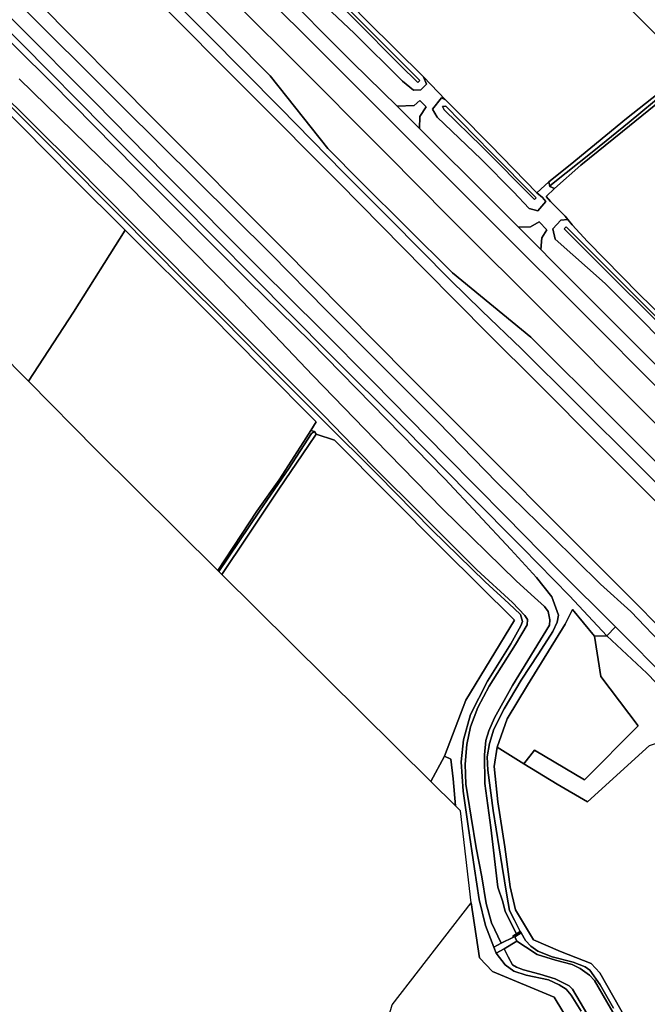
# Model space of a CAD drawing. Extents: x -26035517 to 31750492, y -9237385 to 8160032.
# Tile 177 of 256: x 14688865 to 14862039, y 5796027 to 6067579. Entities that reach past the tile are written whole.
import ezdxf

# ---------------------------------------------------------------- set-up
doc = ezdxf.new("R2010")
doc.units = 0
doc.layers.add('T-25', color=7, linetype='CONTINUOUS')

msp = doc.modelspace()

# ---------------------------------------------------------------- linework, layer by layer
at = {"layer": 'T-25', "color": 9}
for points in [[(14538387, 6299495, 6340), (14555723, 6282064, 6227), (14575010, 6262544, 6243), (14577428, 6260122, 6243), (14584371, 6253170, 6241), (14590447, 6247085, 6240), (14613397, 6223882, 6240), (14634243, 6202974, 6327), (14656417, 6180576, 6333), (14675475, 6161413, 6433), (14678929, 6157922, 6432), (14686359, 6150412, 6428), (14698643, 6137995, 6423), (14706494, 6130296, 6430), (14713102, 6123816, 6435), (14715034, 6121921, 6437), (14740039, 6096645, 6473), (14758928, 6077730, 6507), (14780734, 6055780, 6540), (14793037, 6043722, 6493)], [(14790203, 6030466, 7033), (14763757, 6056944, 7057), (14739689, 6080995, 7080), (14718720, 6102220, 7043), (14699324, 6121632, 7043), (14677448, 6143537, 7063), (14653903, 6167368, 7057), (14636702, 6184608, 7060), (14612470, 6208884, 7000), (14590264, 6231217, 6947), (14566021, 6255565, 6897), (14550635, 6271286, 6873), (14533891, 6291596, 6680), (14530590, 6294893, 6803)], [(14791438, 6039400, 6640), (14768175, 6062643, 6647), (14751180, 6079589, 6583), (14732203, 6098580, 6550), (14714206, 6116608, 6543), (14695698, 6135134, 6553), (14677791, 6153328, 6510), (14656314, 6174850, 6503), (14634752, 6196583, 6470), (14614222, 6217253, 6377), (14594904, 6236705, 6343), (14573693, 6258145, 6340), (14547693, 6284261, 6340), (14535875, 6296097, 6397)], [(14523998, 6287148, 6767), (14546903, 6264232, 6790), (14565267, 6245756, 6813), (14589445, 6221313, 6793), (14609444, 6201357, 6873), (14636219, 6174557, 6887), (14664582, 6146034, 6943), (14691879, 6118507, 6957), (14710250, 6100142, 6947), (14729728, 6080456, 6950), (14746976, 6063243, 6940), (14757959, 6052054, 6937), (14773849, 6032067, 6933), (14783110, 6022788, 6910)], [(14776938, 6022649, 4913), (14752686, 6047046, 4917), (14725408, 6074475, 4930), (14689869, 6110099, 4940), (14660566, 6139478, 4947), (14633537, 6166631, 4947), (14603003, 6197058, 4947), (14567300, 6233060, 4943), (14536978, 6263599, 4943), (14519760, 6280828, 4917)], [(14503822, 6263453, 4920), (14543556, 6223610, 4923), (14583817, 6183105, 4923), (14620272, 6146634, 4933), (14641230, 6125642, 4933), (14663620, 6103066, 4937), (14693436, 6072863, 4927), (14726416, 6039602, 4917), (14761063, 6004799, 4917)], [(14497875, 6258248, 6437), (14523384, 6232424, 6307), (14542699, 6213120, 6303), (14561382, 6194508, 6437), (14581287, 6174208, 6487), (14601214, 6154305, 6457), (14624138, 6130799, 6397), (14641768, 6112944, 6373), (14666717, 6087779, 6360), (14687498, 6067022, 6343), (14709649, 6044713, 6337), (14729001, 6025106, 6330), (14755281, 5998655, 6323)], [(14753216, 5996791, 6330), (14732796, 6017350, 6393), (14712577, 6037545, 6440), (14689434, 6060913, 6450), (14668493, 6081967, 6513), (14648500, 6102000, 6567), (14627124, 6123714, 6530), (14598327, 6152888, 6567), (14577520, 6174010, 6563), (14559909, 6191679, 6603), (14542608, 6209099, 6600), (14523416, 6228521, 6597), (14496929, 6254939, 6473)], [(14715141, 6089284, 6797), (14740796, 6063434, 6697), (14760742, 6043232, 6693), (14778211, 6025394, 6677), (14791214, 6012430, 6760), (14807684, 5995825, 6803), (14816357, 5987241, 6807), (14827368, 5976838, 6820), (14842308, 5961917, 6800), (14859840, 5944419, 6857), (14876499, 5927721, 6887), (14891565, 5912461, 6847), (14907044, 5896421, 6773), (14926377, 5877581, 6847), (14942760, 5861139, 6847), (14957817, 5846323, 6843), (14974495, 5829437, 6847), (14992999, 5811082, 6883), (15009689, 5794522, 6893)], [(15009689, 5794522, 6893), (14992999, 5811082, 6883), (14974495, 5829437, 6847), (14957817, 5846323, 6843), (14942760, 5861139, 6847), (14926377, 5877581, 6847), (14907044, 5896421, 6773), (14891565, 5912461, 6847), (14876499, 5927721, 6887), (14859840, 5944419, 6857), (14842308, 5961917, 6800), (14827368, 5976838, 6820), (14816357, 5987241, 6807), (14807684, 5995825, 6803), (14791214, 6012430, 6760), (14778211, 6025394, 6677), (14760742, 6043232, 6693), (14740796, 6063434, 6697), (14715141, 6089284, 6797)], [(14715141, 6089284, 6797), (14740796, 6063434, 6697), (14760742, 6043232, 6693), (14778211, 6025394, 6677), (14791214, 6012430, 6760), (14807684, 5995825, 6803), (14816357, 5987241, 6807), (14827368, 5976838, 6820), (14842308, 5961917, 6800), (14859840, 5944419, 6857), (14876499, 5927721, 6887), (14891565, 5912461, 6847), (14907044, 5896421, 6773), (14926377, 5877581, 6847), (14942760, 5861139, 6847), (14957817, 5846323, 6843), (14974495, 5829437, 6847), (14992999, 5811082, 6883), (15009689, 5794522, 6893)], [(14962307, 5785735, 6513), (14945908, 5802109, 6513), (14928515, 5819666, 6520), (14913432, 5834986, 6533), (14894046, 5854579, 6593), (14879527, 5869095, 6523), (14861894, 5887352, 6517), (14850866, 5897621, 6477), (14840594, 5908655, 6380), (14827630, 5921945, 6393), (14812655, 5936917, 6397), (14794824, 5955034, 6433), (14774406, 5975372, 6427), (14753216, 5996791, 6330), (14732796, 6017350, 6393), (14712577, 6037545, 6440), (14689434, 6060913, 6450), (14668493, 6081967, 6513)], [(14668493, 6081967, 6513), (14689434, 6060913, 6450), (14712577, 6037545, 6440), (14732796, 6017350, 6393), (14753216, 5996791, 6330), (14774406, 5975372, 6427), (14794824, 5955034, 6433), (14812655, 5936917, 6397), (14827630, 5921945, 6393), (14840594, 5908655, 6380), (14850866, 5897621, 6477), (14847507, 5897537, 6483), (14841361, 5904869, 6360), (14839356, 5900839, 5780), (14829007, 5884083, 5457), (14823386, 5874760, 5463), (14820599, 5866953, 5477), (14819761, 5861617, 5473), (14820814, 5851887, 5460), (14822726, 5839419, 5403), (14824167, 5828420, 5383), (14825623, 5822076, 5383), (14830625, 5813783, 5240), (14838098, 5810580, 5130), (14846585, 5807313, 5137), (14848921, 5804702, 5137), (14856660, 5791078, 5030)], [(15117694, 5694358, 7337), (15104689, 5706812, 7327), (15092055, 5718723, 7283), (15079017, 5731453, 7250), (15063223, 5747194, 7227), (15044787, 5765524, 7127), (15005194, 5805077, 7050), (14975393, 5834643, 7053), (14951690, 5858275, 7053), (14919261, 5890746, 7057), (14915441, 5894554, 7044), (14915032, 5894962, 7042), (14893233, 5916691, 6967), (14868482, 5941478, 6947), (14852204, 5957748, 6997), (14829942, 5979980, 7050), (14808328, 5997722, 7010), (14783110, 6022788, 6910), (14773849, 6032067, 6933), (14757959, 6052054, 6937), (14746976, 6063243, 6940), (14729728, 6080456, 6950)], [(14729728, 6080456, 6950), (14746976, 6063243, 6940), (14757959, 6052054, 6937), (14773849, 6032067, 6933), (14783110, 6022788, 6910), (14808328, 5997722, 7010), (14829942, 5979980, 7050), (14852204, 5957748, 6997), (14868482, 5941478, 6947), (14893233, 5916691, 6967), (14915032, 5894962, 7042), (14913550, 5893524, 7090), (14911795, 5895122, 7060), (14911076, 5894393, 7037), (14914019, 5891564, 7017), (14914670, 5892237, 7017), (14913956, 5893038, 7017), (14915441, 5894554, 7044), (14915441, 5894554, 7044), (14919261, 5890746, 7057), (14951690, 5858275, 7053), (14975393, 5834643, 7053), (15005194, 5805077, 7050), (15044787, 5765524, 7127)], [(14739689, 6080995, 7080), (14763757, 6056944, 7057), (14790203, 6030466, 7033), (14807400, 6013125, 7143), (14835344, 5985253, 7140), (14859503, 5960964, 7097), (14889519, 5930993, 7147), (14915170, 5905302, 7150), (14919222, 5901255, 7150), (14919611, 5900866, 7151), (14941106, 5879394, 7153), (14966013, 5854570, 7140), (14992600, 5828064, 7153), (15012395, 5808273, 7147), (15026442, 5797088, 7133), (15030724, 5793475, 7133)], [(14751180, 6079589, 6583), (14768175, 6062643, 6647), (14791438, 6039400, 6640), (14821549, 6009362, 6623), (14843894, 5987068, 6633), (14866407, 5964517, 6623), (14889633, 5941224, 6663), (14905697, 5925219, 6703), (14924514, 5906408, 6745), (14919222, 5901255, 7150), (14915170, 5905302, 7150), (14889519, 5930993, 7147), (14859503, 5960964, 7097), (14835344, 5985253, 7140), (14807400, 6013125, 7143), (14790203, 6030466, 7033), (14763757, 6056944, 7057), (14739689, 6080995, 7080)], [(14668928, 6078677, 6130), (14697611, 6050244, 6243), (14721074, 6026453, 6260), (14752055, 5995486, 6233), (14769109, 5978831, 6240), (14786070, 5961521, 6247), (14806151, 5940952, 6257), (14824349, 5921499, 6270), (14831457, 5913696, 6270), (14835728, 5908407, 6273), (14837557, 5903374, 6167), (14837164, 5901378, 5853), (14835927, 5898863, 5590), (14832015, 5892710, 5340), (14827226, 5885413, 5403), (14822500, 5877518, 5403), (14819735, 5871907, 5403), (14818475, 5867991, 5383), (14817830, 5864261, 5373), (14818008, 5860567, 5353), (14819474, 5849492, 5287), (14821993, 5834051, 5360), (14823273, 5826152, 5360), (14824051, 5821935, 5360), (14825412, 5819257, 5360), (14826971, 5816086, 5467), (14825920, 5815443, 4327), (14822863, 5821596, 4327), (14822201, 5824318, 4327), (14820832, 5828358, 4327), (14818832, 5844768, 4327), (14817187, 5856915, 4327), (14817081, 5864828, 4323), (14817461, 5868778, 4323), (14818292, 5871474, 4323), (14819895, 5875038, 4323), (14824871, 5883968, 4323), (14835052, 5900547, 4323), (14835178, 5902107, 4323), (14834643, 5904342, 4323), (14833658, 5905749, 4323), (14829993, 5909071, 4323), (14825895, 5912829, 4323), (14805572, 5932722, 4323), (14786946, 5951738, 4323), (14769727, 5969448, 4323), (14748467, 5991785, 4260), (14718425, 6022288, 4260), (14688698, 6051241, 4260)], [(14668928, 6078677, 6130), (14697611, 6050244, 6243), (14721074, 6026453, 6260), (14752055, 5995486, 6233), (14752055, 5995486, 6233), (14769109, 5978831, 6240), (14786070, 5961521, 6247), (14806151, 5940952, 6257), (14824349, 5921499, 6270), (14831457, 5913696, 6270), (14835728, 5908407, 6273), (14837557, 5903374, 6167), (14837164, 5901378, 5853), (14835927, 5898863, 5590), (14832015, 5892710, 5340), (14827226, 5885413, 5403), (14822500, 5877518, 5403), (14819735, 5871907, 5403), (14818475, 5867991, 5383), (14817830, 5864261, 5373), (14818008, 5860567, 5353), (14819474, 5849492, 5287), (14821993, 5834051, 5360), (14823273, 5826152, 5360), (14824051, 5821935, 5360), (14825412, 5819257, 5360), (14826971, 5816086, 5467), (14825920, 5815443, 4327), (14822863, 5821596, 4327), (14822201, 5824318, 4327), (14820832, 5828358, 4327), (14818832, 5844768, 4327), (14817187, 5856915, 4327), (14817081, 5864828, 4323), (14817461, 5868778, 4323), (14818292, 5871474, 4323), (14819895, 5875038, 4323), (14824871, 5883968, 4323), (14835052, 5900547, 4323), (14835178, 5902107, 4323), (14834643, 5904342, 4323), (14833658, 5905749, 4323), (14829993, 5909071, 4323), (14825895, 5912829, 4323), (14805572, 5932722, 4323), (14786946, 5951738, 4323), (14769727, 5969448, 4323), (14748467, 5991785, 4260), (14718425, 6022288, 4260), (14688698, 6051241, 4260)], [(14852666, 5794997, 4917), (14849048, 5801425, 5043), (14846220, 5805398, 5107), (14844920, 5806335, 5107), (14841569, 5807630, 5077), (14835782, 5809158, 5003), (14831875, 5810653, 5043), (14829924, 5812082, 5117), (14828471, 5813627, 5160), (14827213, 5815742, 5467), (14826971, 5816086, 5467), (14825412, 5819257, 5360), (14824051, 5821935, 5360), (14823273, 5826152, 5360), (14821993, 5834051, 5360), (14819474, 5849492, 5287), (14818008, 5860567, 5353), (14817830, 5864261, 5373), (14818475, 5867991, 5383), (14819735, 5871907, 5403), (14822500, 5877518, 5403), (14827226, 5885413, 5403), (14832015, 5892710, 5340), (14835927, 5898863, 5590), (14837164, 5901378, 5853), (14837557, 5903374, 6167), (14835728, 5908407, 6273), (14831457, 5913696, 6270), (14824349, 5921499, 6270), (14806151, 5940952, 6257), (14786070, 5961521, 6247), (14769109, 5978831, 6240), (14752055, 5995486, 6233), (14721074, 6026453, 6260), (14697611, 6050244, 6243), (14668928, 6078677, 6130)], [(15111059, 5720038, 6840), (15102033, 5729097, 6860), (15094988, 5736103, 6817), (15083308, 5747609, 6877), (15070878, 5760049, 6950), (15057598, 5773399, 6860), (15054048, 5776926, 6843), (15028015, 5803015, 6733), (15006067, 5825138, 6723), (14987104, 5844149, 6773), (14968618, 5862550, 6690), (14949473, 5881733, 6673), (14928144, 5902779, 6753), (14924978, 5905944, 6746), (14924514, 5906408, 6745), (14905697, 5925219, 6703), (14889633, 5941224, 6663), (14866407, 5964517, 6623), (14843894, 5987068, 6633), (14821549, 6009362, 6623), (14791438, 6039400, 6640), (14768175, 6062643, 6647), (14751180, 6079589, 6583)], [(14758928, 6077730, 6507), (14780734, 6055780, 6540), (14793037, 6043722, 6493), (14799206, 6037586, 6504), (14819434, 6017465, 6540), (14826519, 6010328, 6562), (14832629, 6004173, 6581), (14835454, 6001328, 6590), (14866807, 5969983, 6607)], [(14866807, 5969983, 6607), (14835454, 6001328, 6590), (14832629, 6004173, 6581), (14832935, 6007412, 6500), (14834291, 6009605, 6363), (14832202, 6011804, 6363), (14829779, 6010433, 6510), (14826519, 6010328, 6562), (14819434, 6017465, 6540), (14799206, 6037586, 6504), (14799289, 6040863, 6257), (14801047, 6043528, 5967), (14799300, 6045319, 5967), (14797686, 6043871, 6227), (14793037, 6043722, 6493), (14780734, 6055780, 6540), (14758928, 6077730, 6507)], [(14768875, 6075544, 5740), (14781199, 6063823, 5693), (14794514, 6050590, 5810), (14797519, 6048169, 5910), (14799584, 6048207, 5840), (14801069, 6049803, 5657), (14800330, 6051831, 5337), (14806354, 6045472, 5257), (14806354, 6045472, 5257), (14805224, 6046010, 5587), (14802783, 6042870, 5840), (14804092, 6040678, 5737), (14816196, 6029157, 5643), (14825116, 6020099, 5703), (14829445, 6015538, 5800), (14831816, 6014883, 6160), (14834016, 6017396, 5890), (14833155, 6018527, 5520), (14831532, 6019853, 4940), (14834873, 6022837, 4897), (14835096, 6021600, 5237), (14836400, 6021055, 5483), (14834136, 6018800, 5623), (14835325, 6017465, 5907), (14839338, 6013399, 5873), (14840111, 6012439, 5648), (14838195, 6012244, 6040), (14835978, 6009885, 6140), (14836609, 6007074, 5960), (14850438, 5994839, 5677), (14861861, 5983316, 5687), (14873257, 5971487, 5753)], [(14686680, 6074095, 6193), (14717191, 6043544, 6170), (14758174, 6002962, 6147), (14773516, 5987387, 6177), (14789651, 5971277, 6147), (14804249, 5956694, 6130), (14820565, 5939874, 6057), (14835703, 5925168, 6077), (14849110, 5911927, 6063), (14857473, 5904357, 6057), (14867365, 5894106, 6030), (14880298, 5881170, 5970), (14893802, 5867016, 5963), (14902584, 5858069, 6013), (14917877, 5842493, 6083), (14932510, 5826937, 6223), (14950144, 5809608, 6240), (14967620, 5792164, 6237)], [(14967620, 5792164, 6237), (14950144, 5809608, 6240), (14932510, 5826937, 6223), (14917877, 5842493, 6083), (14902584, 5858069, 6013), (14893802, 5867016, 5963), (14880298, 5881170, 5970), (14867365, 5894106, 6030), (14857473, 5904357, 6057), (14849110, 5911927, 6063), (14835703, 5925168, 6077), (14820565, 5939874, 6057), (14804249, 5956694, 6130), (14789651, 5971277, 6147), (14773516, 5987387, 6177), (14758174, 6002962, 6147), (14717191, 6043544, 6170), (14686680, 6074095, 6193)], [(14967620, 5792164, 6237), (14950144, 5809608, 6240), (14932510, 5826937, 6223), (14917877, 5842493, 6083), (14902584, 5858069, 6013), (14893802, 5867016, 5963), (14880298, 5881170, 5970), (14867365, 5894106, 6030), (14857473, 5904357, 6057), (14849110, 5911927, 6063), (14835703, 5925168, 6077), (14820565, 5939874, 6057), (14804249, 5956694, 6130), (14789651, 5971277, 6147), (14773516, 5987387, 6177), (14758174, 6002962, 6147), (14717191, 6043544, 6170), (14686680, 6074095, 6193)], [(14969728, 5795506, 4900), (14954486, 5810690, 4893), (14939208, 5826002, 4860), (14924057, 5841083, 4867), (14911457, 5853776, 4877), (14894981, 5870229, 4877), (14875544, 5889815, 4880), (14857336, 5908195, 4877), (14839163, 5926355, 4873), (14818110, 5947449, 4870), (14796171, 5969412, 4873), (14761063, 6004799, 4917), (14726416, 6039602, 4917), (14693436, 6072863, 4927)], [(14693436, 6072863, 4927), (14726416, 6039602, 4917), (14761063, 6004799, 4917), (14796171, 5969412, 4873), (14818110, 5947449, 4870), (14839163, 5926355, 4873), (14857336, 5908195, 4877), (14875544, 5889815, 4880), (14894981, 5870229, 4877), (14911457, 5853776, 4877), (14924057, 5841083, 4867), (14939208, 5826002, 4860), (14954486, 5810690, 4893), (14969728, 5795506, 4900)], [(14693436, 6072863, 4927), (14726416, 6039602, 4917), (14761063, 6004799, 4917), (14796171, 5969412, 4873), (14818110, 5947449, 4870), (14839163, 5926355, 4873), (14857336, 5908195, 4877), (14875544, 5889815, 4880), (14894981, 5870229, 4877), (14911457, 5853776, 4877), (14924057, 5841083, 4867), (14939208, 5826002, 4860), (14954486, 5810690, 4893), (14969728, 5795506, 4900)], [(15019349, 5779913, 4900), (14999716, 5799437, 4900), (14980552, 5818583, 4877), (14963060, 5836045, 4870), (14945499, 5853605, 4870), (14927101, 5871860, 4873), (14909272, 5889773, 4880), (14890139, 5908856, 4883), (14872863, 5926258, 4883), (14848775, 5950313, 4883), (14832018, 5967162, 4883), (14818249, 5980828, 4883), (14800431, 5998799, 4883), (14776938, 6022649, 4913), (14752686, 6047046, 4917), (14725408, 6074475, 4930)], [(14725408, 6074475, 4930), (14752686, 6047046, 4917), (14776938, 6022649, 4913), (14800431, 5998799, 4883), (14818249, 5980828, 4883), (14832018, 5967162, 4883), (14848775, 5950313, 4883), (14872863, 5926258, 4883), (14890139, 5908856, 4883), (14909272, 5889773, 4880), (14927101, 5871860, 4873), (14945499, 5853605, 4870), (14963060, 5836045, 4870), (14980552, 5818583, 4877), (14999716, 5799437, 4900), (15019349, 5779913, 4900)], [(15019349, 5779913, 4900), (14999716, 5799437, 4900), (14980552, 5818583, 4877), (14963060, 5836045, 4870), (14945499, 5853605, 4870), (14927101, 5871860, 4873), (14909272, 5889773, 4880), (14890139, 5908856, 4883), (14872863, 5926258, 4883), (14848775, 5950313, 4883), (14832018, 5967162, 4883), (14818249, 5980828, 4883), (14800431, 5998799, 4883), (14776938, 6022649, 4913), (14752686, 6047046, 4917), (14725408, 6074475, 4930)], [(14687498, 6067022, 6343), (14709649, 6044713, 6337), (14729001, 6025106, 6330), (14755281, 5998655, 6323), (14771909, 5982329, 6423), (14786482, 5967568, 6330), (14806580, 5947217, 6263), (14822941, 5930656, 6357), (14837597, 5915708, 6370), (14853227, 5900138, 6457), (14868446, 5884835, 6587), (14884494, 5868440, 6580), (14896656, 5856122, 6587), (14910336, 5842343, 6567), (14924202, 5828411, 6580), (14937865, 5814572, 6580), (14949538, 5802609, 6503), (14963983, 5787994, 6513)], [(14963983, 5787994, 6513), (14949538, 5802609, 6503), (14937865, 5814572, 6580), (14924202, 5828411, 6580), (14910336, 5842343, 6567), (14896656, 5856122, 6587), (14884494, 5868440, 6580), (14868446, 5884835, 6587), (14853227, 5900138, 6457), (14837597, 5915708, 6370), (14822941, 5930656, 6357), (14806580, 5947217, 6263), (14786482, 5967568, 6330), (14771909, 5982329, 6423), (14755281, 5998655, 6323), (14729001, 6025106, 6330), (14709649, 6044713, 6337), (14687498, 6067022, 6343)], [(14851960, 5772153, 5507), (14836329, 5797999, 5507), (14819290, 5805064, 5673), (14815746, 5808879, 5687), (14813465, 5824051, 5657), (14810491, 5849353, 5227), (14809069, 5850762, 5053), (14808452, 5858213, 5027), (14807794, 5863600, 5027), (14806113, 5864458, 4943), (14811971, 5879942, 4873), (14825348, 5901969, 4980), (14805632, 5921589, 4917), (14775750, 5951578, 4917), (14770663, 5953226, 5020), (14770194, 5953966, 5020), (14769158, 5954295, 5051), (14770667, 5956703, 5150), (14755901, 5971548, 5103), (14741235, 5986342, 4940), (14717949, 6009574, 4963), (14703656, 6023766, 4927), (14689612, 6037969, 4980), (14667806, 6059704, 5027)], [(14688698, 6051241, 4260), (14718425, 6022288, 4260), (14748467, 5991785, 4260), (14748467, 5991785, 4260), (14769727, 5969448, 4323), (14786946, 5951738, 4323), (14805572, 5932722, 4323), (14825895, 5912829, 4323), (14829993, 5909071, 4323), (14833658, 5905749, 4323), (14834643, 5904342, 4323), (14835178, 5902107, 4323), (14835052, 5900547, 4323), (14824871, 5883968, 4323), (14819895, 5875038, 4323), (14818292, 5871474, 4323), (14817461, 5868778, 4323), (14817081, 5864828, 4323), (14817187, 5856915, 4327), (14818832, 5844768, 4327), (14820832, 5828358, 4327), (14822201, 5824318, 4327), (14822863, 5821596, 4327), (14825920, 5815443, 4327), (14824933, 5814839, 5467), (14825081, 5814540, 5467), (14821751, 5812863, 4317), (14819013, 5818461, 4297), (14817614, 5823847, 4293), (14816345, 5831201, 4293), (14814826, 5839188, 4293), (14813472, 5847647, 4290), (14811986, 5856758, 4293), (14811791, 5862271, 4293), (14812253, 5867676, 4293), (14813221, 5872542, 4297), (14815290, 5877864, 4297), (14818368, 5883808, 4297), (14825650, 5895305, 4297), (14828869, 5900678, 4297), (14828936, 5902143, 4297), (14828199, 5903277, 4297), (14824800, 5906840, 4297), (14815033, 5915889, 4297), (14800553, 5930275, 4290), (14786220, 5944570, 4273), (14772751, 5958410, 4273), (14759498, 5971638, 4273), (14744980, 5986188, 4260), (14720351, 6010944, 4260), (14703882, 6027575, 4260), (14682005, 6049159, 4260)], [(14800330, 6051831, 5337), (14806354, 6045472, 5257)], [(14682005, 6049159, 4260), (14703882, 6027575, 4260), (14720351, 6010944, 4260), (14744980, 5986188, 4260), (14759498, 5971638, 4273), (14772751, 5958410, 4273), (14786220, 5944570, 4273), (14800553, 5930275, 4290), (14815033, 5915889, 4297), (14824800, 5906840, 4297), (14828199, 5903277, 4297), (14828936, 5902143, 4297), (14828869, 5900678, 4297), (14825650, 5895305, 4297), (14818368, 5883808, 4297), (14815290, 5877864, 4297), (14813221, 5872542, 4297), (14812253, 5867676, 4293), (14811791, 5862271, 4293), (14811986, 5856758, 4293), (14813472, 5847647, 4290), (14814826, 5839188, 4293), (14816345, 5831201, 4293), (14817614, 5823847, 4293), (14819013, 5818461, 4297), (14821751, 5812863, 4317), (14819657, 5811808, 5520), (14817377, 5817794, 5643), (14815634, 5824916, 5570), (14814381, 5833408, 5287), (14812605, 5845126, 5100), (14811212, 5854817, 5007), (14810643, 5862914, 5033), (14811351, 5868991, 5053), (14813296, 5875973, 5143), (14817947, 5885165, 5177), (14824354, 5895409, 5150), (14827177, 5900448, 5133), (14827632, 5901581, 5117), (14827085, 5903544, 5113), (14823864, 5906592, 5080), (14817334, 5912556, 5030), (14802593, 5926882, 4987), (14787665, 5942090, 4993), (14772563, 5957005, 5007), (14760208, 5969438, 5003), (14745210, 5984690, 4893), (14734359, 5995431, 4917), (14716345, 6013628, 4923), (14699357, 6030630, 4900), (14680901, 6049027, 4967)], [(14682005, 6049159, 4260), (14703882, 6027575, 4260), (14720351, 6010944, 4260), (14744980, 5986188, 4260), (14759498, 5971638, 4273), (14772751, 5958410, 4273), (14786220, 5944570, 4273), (14800553, 5930275, 4290), (14815033, 5915889, 4297), (14824800, 5906840, 4297), (14828199, 5903277, 4297), (14828936, 5902143, 4297), (14828869, 5900678, 4297), (14825650, 5895305, 4297), (14818368, 5883808, 4297), (14815290, 5877864, 4297), (14813221, 5872542, 4297), (14812253, 5867676, 4293), (14811791, 5862271, 4293), (14811986, 5856758, 4293), (14813472, 5847647, 4290), (14814826, 5839188, 4293), (14816345, 5831201, 4293), (14817614, 5823847, 4293), (14819013, 5818461, 4297), (14821751, 5812863, 4317), (14819657, 5811808, 5520), (14819657, 5811808, 5520), (14817377, 5817794, 5643), (14815634, 5824916, 5570), (14814381, 5833408, 5287), (14812605, 5845126, 5100), (14811212, 5854817, 5007), (14810643, 5862914, 5033), (14811351, 5868991, 5053), (14813296, 5875973, 5143), (14817947, 5885165, 5177), (14824354, 5895409, 5150), (14827177, 5900448, 5133), (14827632, 5901581, 5117), (14827085, 5903544, 5113), (14823864, 5906592, 5080), (14817334, 5912556, 5030), (14802593, 5926882, 4987), (14787665, 5942090, 4993), (14772563, 5957005, 5007), (14760208, 5969438, 5003), (14745210, 5984690, 4893), (14734359, 5995431, 4917), (14716345, 6013628, 4923), (14699357, 6030630, 4900), (14680901, 6049027, 4967)], [(14680901, 6049027, 4967), (14699357, 6030630, 4900), (14716345, 6013628, 4923), (14734359, 5995431, 4917), (14745210, 5984690, 4893), (14760208, 5969438, 5003), (14772563, 5957005, 5007), (14787665, 5942090, 4993), (14802593, 5926882, 4987), (14817334, 5912556, 5030), (14823864, 5906592, 5080), (14827085, 5903544, 5113), (14827632, 5901581, 5117), (14827177, 5900448, 5133), (14824354, 5895409, 5150), (14817947, 5885165, 5177), (14813296, 5875973, 5143), (14811351, 5868991, 5053), (14810643, 5862914, 5033), (14811212, 5854817, 5007), (14812605, 5845126, 5100), (14814381, 5833408, 5287), (14815634, 5824916, 5570), (14817377, 5817794, 5643), (14819657, 5811808, 5520), (14820377, 5810141, 5520), (14822840, 5806874, 5690), (14825219, 5805167, 5613), (14828617, 5804045, 5407), (14834761, 5802748, 5463), (14837733, 5801436, 5447), (14839665, 5800239, 5440), (14841034, 5798522, 5420), (14843769, 5794172, 5410)], [(14799206, 6037586, 6504), (14799289, 6040863, 6257), (14801047, 6043528, 5967), (14799300, 6045319, 5967), (14797686, 6043871, 6227), (14793037, 6043722, 6493)], [(14793037, 6043722, 6493), (14799206, 6037586, 6504), (14819434, 6017465, 6540), (14826519, 6010328, 6562), (14832629, 6004173, 6581), (14835454, 6001328, 6590), (14866807, 5969983, 6607)], [(15054048, 5776926, 6843), (15028015, 5803015, 6733), (15006067, 5825138, 6723), (14987104, 5844149, 6773), (14968618, 5862550, 6690), (14949473, 5881733, 6673), (14928144, 5902779, 6753), (14924978, 5905944, 6746), (14924514, 5906408, 6745), (14905697, 5925219, 6703), (14889633, 5941224, 6663), (14866407, 5964517, 6623), (14843894, 5987068, 6633), (14821549, 6009362, 6623), (14791438, 6039400, 6640)], [(15051687, 5772714, 7130), (15030724, 5793475, 7133), (15026442, 5797088, 7133), (15012395, 5808273, 7147), (14992600, 5828064, 7153), (14966013, 5854570, 7140), (14941106, 5879394, 7153), (14919611, 5900866, 7151), (14919222, 5901255, 7150), (14915170, 5905302, 7150), (14889519, 5930993, 7147), (14859503, 5960964, 7097), (14835344, 5985253, 7140), (14807400, 6013125, 7143), (14790203, 6030466, 7033)], [(15040508, 5758768, 4893), (15019349, 5779913, 4900), (14999716, 5799437, 4900), (14980552, 5818583, 4877), (14963060, 5836045, 4870), (14945499, 5853605, 4870), (14927101, 5871860, 4873), (14909272, 5889773, 4880), (14890139, 5908856, 4883), (14872863, 5926258, 4883), (14848775, 5950313, 4883), (14832018, 5967162, 4883), (14818249, 5980828, 4883), (14800431, 5998799, 4883), (14776938, 6022649, 4913)], [(14783110, 6022788, 6910), (14808328, 5997722, 7010), (14829942, 5979980, 7050), (14852204, 5957748, 6997), (14868482, 5941478, 6947), (14893233, 5916691, 6967), (14915032, 5894962, 7042), (14915441, 5894554, 7044), (14919261, 5890746, 7057), (14951690, 5858275, 7053), (14975393, 5834643, 7053), (15005194, 5805077, 7050), (15044787, 5765524, 7127)], [(14831532, 6019853, 4940), (14834873, 6022837, 4897)], [(14834136, 6018800, 5623), (14836400, 6021055, 5483)], [(14839338, 6013399, 5873), (14835325, 6017465, 5907)], [(14832629, 6004173, 6581), (14832935, 6007412, 6500), (14834291, 6009605, 6363), (14832202, 6011804, 6363), (14829779, 6010433, 6510), (14826519, 6010328, 6562)], [(14761063, 6004799, 4917), (14796171, 5969412, 4873), (14818110, 5947449, 4870), (14839163, 5926355, 4873), (14857336, 5908195, 4877), (14875544, 5889815, 4880), (14894981, 5870229, 4877), (14911457, 5853776, 4877), (14924057, 5841083, 4867), (14939208, 5826002, 4860), (14954486, 5810690, 4893), (14969728, 5795506, 4900), (14989145, 5775988, 4887), (15008085, 5757061, 4813), (15023703, 5741573, 4803)], [(15015340, 5732861, 6457), (15014206, 5735802, 6437), (15012739, 5738531, 6440), (15010255, 5741516, 6407), (15005610, 5746121, 6390), (14993162, 5758489, 6523), (14980419, 5771621, 6530), (14963983, 5787994, 6513), (14949538, 5802609, 6503), (14937865, 5814572, 6580), (14924202, 5828411, 6580), (14910336, 5842343, 6567), (14896656, 5856122, 6587), (14884494, 5868440, 6580), (14868446, 5884835, 6587), (14853227, 5900138, 6457), (14837597, 5915708, 6370), (14822941, 5930656, 6357), (14806580, 5947217, 6263), (14786482, 5967568, 6330), (14771909, 5982329, 6423), (14755281, 5998655, 6323)], [(14753216, 5996791, 6330), (14774406, 5975372, 6427), (14794824, 5955034, 6433), (14812655, 5936917, 6397), (14827630, 5921945, 6393), (14840594, 5908655, 6380), (14850866, 5897621, 6477), (14861894, 5887352, 6517), (14879527, 5869095, 6523), (14894046, 5854579, 6593), (14913432, 5834986, 6533), (14928515, 5819666, 6520), (14945908, 5802109, 6513), (14962307, 5785735, 6513)], [(14770663, 5953226, 5020), (14775750, 5951578, 4917), (14805632, 5921589, 4917), (14825348, 5901969, 4980), (14811971, 5879942, 4873), (14806113, 5864458, 4943)], [(14853227, 5900138, 6457), (14850866, 5897621, 6477)], [(14862654, 5867372, 5127), (14845536, 5851876, 5067), (14837142, 5856751, 5250), (14827999, 5862389, 5375), (14830897, 5866100, 5240), (14844700, 5857962, 5117), (14859508, 5872815, 5763), (14849258, 5886439, 5673), (14847507, 5897537, 6483), (14850866, 5897621, 6477), (14861894, 5887352, 6517), (14879527, 5869095, 6523)], [(14847507, 5897537, 6483), (14849258, 5886439, 5673), (14859508, 5872815, 5763), (14844700, 5857962, 5117), (14830897, 5866100, 5240), (14827999, 5862389, 5375)], [(14856660, 5791078, 5030), (14848921, 5804702, 5137), (14846585, 5807313, 5137), (14838098, 5810580, 5130), (14830625, 5813783, 5240), (14825623, 5822076, 5383), (14824167, 5828420, 5383), (14822726, 5839419, 5403), (14820814, 5851887, 5460), (14819761, 5861617, 5473), (14820599, 5866953, 5477), (14827999, 5862389, 5375), (14837142, 5856751, 5250), (14845536, 5851876, 5067), (14862654, 5867372, 5127), (14864569, 5868070, 5127), (14867420, 5866543, 5127), (14881302, 5852673, 5127), (14895292, 5838665, 5107), (14913277, 5820167, 5087), (14913277, 5820167, 5087), (14900962, 5807106, 5217), (14883260, 5788301, 5190)], [(14809069, 5850762, 5053), (14808452, 5858213, 5027), (14807794, 5863600, 5027), (14806113, 5864458, 4943), (14802292, 5857481, 4930)], [(14813465, 5824051, 5657), (14815746, 5808879, 5687), (14819290, 5805064, 5673), (14836329, 5797999, 5507), (14851960, 5772153, 5507)], [(14819657, 5811808, 5520), (14820377, 5810141, 5520), (14822503, 5811369, 4540), (14826051, 5813420, 4570), (14825442, 5814592, 5520), (14827213, 5815742, 5467), (14826971, 5816086, 5467), (14825920, 5815443, 4327), (14824933, 5814839, 5467), (14825081, 5814540, 5467), (14821751, 5812863, 4317), (14819657, 5811808, 5520)], [(14857678, 5785000, 4540), (14850824, 5796692, 4540), (14847468, 5802624, 4540), (14846049, 5804032, 4540), (14843539, 5805892, 4540), (14841265, 5807038, 4540), (14836721, 5808164, 4540), (14831618, 5809749, 4540), (14828404, 5811844, 4540), (14826051, 5813420, 4570), (14825442, 5814592, 5520), (14827213, 5815742, 5467), (14827213, 5815742, 5467), (14828471, 5813627, 5160), (14829924, 5812082, 5117), (14831875, 5810653, 5043), (14835782, 5809158, 5003), (14841569, 5807630, 5077), (14844920, 5806335, 5107), (14846220, 5805398, 5107), (14849048, 5801425, 5043), (14852666, 5794997, 4917)], [(14857678, 5785000, 4540), (14850824, 5796692, 4540), (14847468, 5802624, 4540), (14846049, 5804032, 4540), (14843539, 5805892, 4540), (14841265, 5807038, 4540), (14836721, 5808164, 4540), (14831618, 5809749, 4540), (14828404, 5811844, 4540), (14826051, 5813420, 4570), (14825442, 5814592, 5520), (14827213, 5815742, 5467), (14827213, 5815742, 5467), (14828471, 5813627, 5160), (14829924, 5812082, 5117), (14831875, 5810653, 5043), (14835782, 5809158, 5003), (14841569, 5807630, 5077), (14844920, 5806335, 5107), (14846220, 5805398, 5107), (14849048, 5801425, 5043), (14852666, 5794997, 4917)], [(14843769, 5794172, 5410), (14841034, 5798522, 5420), (14839665, 5800239, 5440), (14837733, 5801436, 5447), (14834761, 5802748, 5463), (14828617, 5804045, 5407), (14825219, 5805167, 5613), (14822840, 5806874, 5690), (14820377, 5810141, 5520), (14822503, 5811369, 4540), (14823608, 5809147, 4540), (14824876, 5806889, 4540), (14825935, 5806277, 4540), (14827909, 5805490, 4540), (14832347, 5804347, 4540), (14836626, 5803096, 4540), (14840444, 5801130, 4540), (14841383, 5800240, 4540), (14846571, 5791505, 4540)], [(14843769, 5794172, 5410), (14841034, 5798522, 5420), (14839665, 5800239, 5440), (14837733, 5801436, 5447), (14834761, 5802748, 5463), (14828617, 5804045, 5407), (14825219, 5805167, 5613), (14822840, 5806874, 5690), (14820377, 5810141, 5520), (14822503, 5811369, 4540), (14823608, 5809147, 4540), (14824876, 5806889, 4540), (14825935, 5806277, 4540), (14827909, 5805490, 4540), (14832347, 5804347, 4540), (14836626, 5803096, 4540), (14840444, 5801130, 4540), (14841383, 5800240, 4540), (14846571, 5791505, 4540)], [(14846571, 5791505, 4540), (14841383, 5800240, 4540), (14840444, 5801130, 4540), (14836626, 5803096, 4540), (14832347, 5804347, 4540), (14827909, 5805490, 4540), (14825935, 5806277, 4540), (14824876, 5806889, 4540), (14823608, 5809147, 4540), (14822503, 5811369, 4540), (14826051, 5813420, 4570), (14826051, 5813420, 4570), (14828404, 5811844, 4540), (14831618, 5809749, 4540), (14836721, 5808164, 4540), (14841265, 5807038, 4540), (14843539, 5805892, 4540), (14846049, 5804032, 4540), (14847468, 5802624, 4540), (14850824, 5796692, 4540), (14857678, 5785000, 4540)]]:
    msp.add_polyline3d(points, dxfattribs=at)
for points in [[(14797519, 6048169, 5910), (14794514, 6050590, 5810), (14781199, 6063823, 5693), (14768875, 6075544, 5740), (14751063, 6093640, 5737), (14734191, 6110282, 5830), (14718634, 6126034, 5920), (14717168, 6128657, 5980), (14719294, 6131053, 5783), (14721344, 6131714, 5580), (14723032, 6129989, 5207), (14738579, 6114079, 5167), (14752638, 6099953, 5077), (14763605, 6088683, 4987), (14775859, 6076340, 4970), (14784706, 6067177, 4973), (14800330, 6051831, 5337), (14801069, 6049803, 5657), (14799584, 6048207, 5840), (14797519, 6048169, 5910)], [(14797519, 6048169, 5910), (14794514, 6050590, 5810), (14781199, 6063823, 5693), (14768875, 6075544, 5740), (14751063, 6093640, 5737), (14734191, 6110282, 5830), (14718634, 6126034, 5920), (14717168, 6128657, 5980), (14719294, 6131053, 5783), (14721344, 6131714, 5580), (14723032, 6129989, 5207), (14738579, 6114079, 5167), (14752638, 6099953, 5077), (14763605, 6088683, 4987), (14775859, 6076340, 4970), (14784706, 6067177, 4973), (14800330, 6051831, 5337), (14801069, 6049803, 5657), (14799584, 6048207, 5840), (14797519, 6048169, 5910)], [(14798747, 6050248, 4300), (14799247, 6050789, 4300), (14782690, 6067379, 4243), (14766632, 6083762, 4243), (14752987, 6097119, 4237), (14740115, 6110129, 4237), (14726649, 6123492, 4243), (14721272, 6129196, 4243), (14720460, 6128931, 4243), (14720361, 6127941, 4243), (14731764, 6116809, 4230), (14747765, 6100923, 4247), (14763181, 6085706, 4267), (14781366, 6067646, 4243), (14793799, 6055143, 4263), (14798747, 6050248, 4300)], [(14798747, 6050248, 4300), (14793799, 6055143, 4263), (14781366, 6067646, 4243), (14763181, 6085706, 4267), (14747765, 6100923, 4247), (14731764, 6116809, 4230), (14720361, 6127941, 4243), (14720460, 6128931, 4243), (14721272, 6129196, 4243), (14726649, 6123492, 4243), (14740115, 6110129, 4237), (14752987, 6097119, 4237), (14766632, 6083762, 4243), (14782690, 6067379, 4243), (14799247, 6050789, 4300), (14798747, 6050248, 4300)], [(14798747, 6050248, 4300), (14799247, 6050789, 4300), (14782690, 6067379, 4243), (14766632, 6083762, 4243), (14752987, 6097119, 4237), (14740115, 6110129, 4237), (14726649, 6123492, 4243), (14721272, 6129196, 4243), (14720460, 6128931, 4243), (14720361, 6127941, 4243), (14731764, 6116809, 4230), (14747765, 6100923, 4247), (14763181, 6085706, 4267), (14781366, 6067646, 4243), (14793799, 6055143, 4263), (14798747, 6050248, 4300)], [(14819676, 6108808, 4947), (14838090, 6089881, 5397), (14873769, 6054148, 4870), (14856265, 6040330, 4887), (14840739, 6027563, 4867), (14834873, 6022837, 4897), (14831532, 6019853, 4940), (14818759, 6032941, 5007), (14809905, 6041903, 5140), (14806354, 6045472, 5257), (14800330, 6051831, 5337), (14784706, 6067177, 4973), (14775859, 6076340, 4970), (14778145, 6078110, 4960), (14778978, 6077126, 4923), (14779488, 6076557, 4920), (14790586, 6085326, 4890), (14802079, 6094688, 4873), (14812660, 6103290, 4947), (14819676, 6108808, 4947)], [(14640539, 6019087, 4760), (14651262, 6035004, 4747), (14661996, 6050590, 4763), (14666307, 6057525, 4874), (14666677, 6058120, 4883), (14667806, 6059704, 5027), (14689612, 6037969, 4980), (14703656, 6023766, 4927), (14717949, 6009574, 4963), (14703688, 5986930, 4963), (14691265, 5967886, 4997), (14640539, 6019087, 4760)], [(14835096, 6021600, 5237), (14834873, 6022837, 4897), (14840739, 6027563, 4867), (14856265, 6040330, 4887), (14873769, 6054148, 4870), (14874473, 6053443, 4293), (14867271, 6047752, 4297), (14857039, 6039337, 4297), (14847311, 6031401, 4303), (14835641, 6022101, 4303), (14835096, 6021600, 5237)], [(14835096, 6021600, 5237), (14834873, 6022837, 4897), (14840739, 6027563, 4867), (14856265, 6040330, 4887), (14873769, 6054148, 4870), (14874473, 6053443, 4293), (14867271, 6047752, 4297), (14857039, 6039337, 4297), (14847311, 6031401, 4303), (14835641, 6022101, 4303), (14835096, 6021600, 5237)], [(14835096, 6021600, 5237), (14835641, 6022101, 4303), (14847311, 6031401, 4303), (14857039, 6039337, 4297), (14867271, 6047752, 4297), (14874473, 6053443, 4293), (14875205, 6052709, 5080), (14865906, 6045393, 5050), (14855232, 6036712, 5080), (14843730, 6027413, 5057), (14836400, 6021055, 5483), (14835096, 6021600, 5237)], [(14835096, 6021600, 5237), (14835641, 6022101, 4303), (14847311, 6031401, 4303), (14857039, 6039337, 4297), (14867271, 6047752, 4297), (14874473, 6053443, 4293), (14875205, 6052709, 5080), (14865906, 6045393, 5050), (14855232, 6036712, 5080), (14843730, 6027413, 5057), (14836400, 6021055, 5483), (14835096, 6021600, 5237)], [(14875205, 6052709, 5080), (14919679, 6008168, 5280), (14904468, 5996026, 5307), (14890377, 5984904, 5323), (14877398, 5974782, 5110), (14859734, 5991928, 5150), (14845507, 6006446, 5233), (14841260, 6011010, 5313), (14840111, 6012439, 5648), (14839338, 6013399, 5873), (14835325, 6017465, 5907), (14834136, 6018800, 5623), (14836400, 6021055, 5483), (14843730, 6027413, 5057), (14855232, 6036712, 5080), (14865906, 6045393, 5050), (14875205, 6052709, 5080)], [(14793037, 6043722, 6493), (14797686, 6043871, 6227), (14799300, 6045319, 5967), (14801047, 6043528, 5967), (14799289, 6040863, 6257), (14799206, 6037586, 6504), (14793037, 6043722, 6493)], [(14806354, 6045472, 5257), (14809905, 6041903, 5140), (14818759, 6032941, 5007), (14831532, 6019853, 4940), (14833155, 6018527, 5520), (14834016, 6017396, 5890), (14831816, 6014883, 6160), (14829445, 6015538, 5800), (14825116, 6020099, 5703), (14816196, 6029157, 5643), (14804092, 6040678, 5737), (14802783, 6042870, 5840), (14805224, 6046010, 5587), (14806354, 6045472, 5257)], [(14806354, 6045472, 5257), (14809905, 6041903, 5140), (14818759, 6032941, 5007), (14831532, 6019853, 4940), (14833155, 6018527, 5520), (14834016, 6017396, 5890), (14831816, 6014883, 6160), (14829445, 6015538, 5800), (14825116, 6020099, 5703), (14816196, 6029157, 5643), (14804092, 6040678, 5737), (14802783, 6042870, 5840), (14805224, 6046010, 5587), (14806354, 6045472, 5257)], [(14818849, 6031079, 4273), (14831410, 6018492, 4267), (14830930, 6017964, 4267), (14816373, 6032573, 4273), (14806031, 6042682, 4273), (14805568, 6043637, 4273), (14806461, 6043703, 4273), (14818849, 6031079, 4273)], [(14818849, 6031079, 4273), (14806461, 6043703, 4273), (14805568, 6043637, 4273), (14806031, 6042682, 4273), (14816373, 6032573, 4273), (14830930, 6017964, 4267), (14831410, 6018492, 4267), (14818849, 6031079, 4273)], [(14818849, 6031079, 4273), (14806461, 6043703, 4273), (14805568, 6043637, 4273), (14806031, 6042682, 4273), (14816373, 6032573, 4273), (14830930, 6017964, 4267), (14831410, 6018492, 4267), (14818849, 6031079, 4273)], [(14840111, 6012439, 5648), (14841260, 6011010, 5313), (14845507, 6006446, 5233), (14859734, 5991928, 5150), (14877398, 5974782, 5110), (14879381, 5973208, 5053), (14888832, 5963739, 5113), (14896186, 5956912, 5250), (14903992, 5949714, 5500), (14904562, 5948025, 6057), (14902557, 5945650, 6177), (14900549, 5944839, 5970), (14894914, 5949485, 5840), (14885724, 5959145, 5720), (14873257, 5971487, 5753), (14861861, 5983316, 5687), (14850438, 5994839, 5677), (14836609, 6007074, 5960), (14835978, 6009885, 6140), (14838195, 6012244, 6040), (14840111, 6012439, 5648)], [(14840111, 6012439, 5648), (14841260, 6011010, 5313), (14845507, 6006446, 5233), (14859734, 5991928, 5150), (14877398, 5974782, 5110), (14879381, 5973208, 5053), (14888832, 5963739, 5113), (14896186, 5956912, 5250), (14903992, 5949714, 5500), (14904562, 5948025, 6057), (14902557, 5945650, 6177), (14900549, 5944839, 5970), (14894914, 5949485, 5840), (14885724, 5959145, 5720), (14873257, 5971487, 5753), (14861861, 5983316, 5687), (14850438, 5994839, 5677), (14836609, 6007074, 5960), (14835978, 6009885, 6140), (14838195, 6012244, 6040), (14840111, 6012439, 5648)], [(14691265, 5967886, 4997), (14703688, 5986930, 4963), (14717949, 6009574, 4963), (14741235, 5986342, 4940), (14755901, 5971548, 5103), (14770667, 5956703, 5150), (14769158, 5954295, 5051), (14767872, 5952244, 4967), (14760422, 5940701, 4853), (14754303, 5931991, 4853), (14743583, 5915682, 4853), (14710003, 5948973, 5027), (14691265, 5967886, 4997)], [(14826519, 6010328, 6562), (14829779, 6010433, 6510), (14832202, 6011804, 6363), (14834291, 6009605, 6363), (14832935, 6007412, 6500), (14832629, 6004173, 6581), (14826519, 6010328, 6562)], [(14839620, 6010459, 4273), (14839129, 6009918, 4273), (14852058, 5996978, 4247), (14863064, 5986042, 4240), (14871976, 5977049, 4240), (14881338, 5967884, 4240), (14894199, 5954879, 4247), (14901181, 5947997, 4257), (14901665, 5948539, 4257), (14889019, 5961261, 4260), (14872899, 5977268, 4260), (14858488, 5991565, 4260), (14846704, 6003336, 4260), (14839620, 6010459, 4273)], [(14839620, 6010459, 4273), (14846704, 6003336, 4260), (14858488, 5991565, 4260), (14872899, 5977268, 4260), (14889019, 5961261, 4260), (14901665, 5948539, 4257), (14901181, 5947997, 4257), (14894199, 5954879, 4247), (14881338, 5967884, 4240), (14871976, 5977049, 4240), (14863064, 5986042, 4240), (14852058, 5996978, 4247), (14839129, 6009918, 4273), (14839620, 6010459, 4273)], [(14839620, 6010459, 4273), (14839129, 6009918, 4273), (14852058, 5996978, 4247), (14863064, 5986042, 4240), (14871976, 5977049, 4240), (14881338, 5967884, 4240), (14894199, 5954879, 4247), (14901181, 5947997, 4257), (14901665, 5948539, 4257), (14889019, 5961261, 4260), (14872899, 5977268, 4260), (14858488, 5991565, 4260), (14846704, 6003336, 4260), (14839620, 6010459, 4273)], [(14743583, 5915682, 4853), (14754303, 5931991, 4853), (14760422, 5940701, 4853), (14767872, 5952244, 4967), (14769158, 5954295, 5051), (14770194, 5953966, 5020), (14769399, 5953476, 4513), (14763132, 5943840, 4483), (14755078, 5932034, 4497), (14743844, 5915424, 4503), (14743583, 5915682, 4853)], [(14743583, 5915682, 4853), (14754303, 5931991, 4853), (14760422, 5940701, 4853), (14767872, 5952244, 4967), (14769158, 5954295, 5051), (14770194, 5953966, 5020), (14769399, 5953476, 4513), (14763132, 5943840, 4483), (14755078, 5932034, 4497), (14743844, 5915424, 4503), (14743583, 5915682, 4853)], [(14769399, 5953476, 4513), (14770194, 5953966, 5020), (14770663, 5953226, 5020), (14768516, 5950179, 4953), (14760337, 5938100, 4880), (14751765, 5925136, 4893), (14744672, 5914604, 4900), (14743844, 5915424, 4503), (14755078, 5932034, 4497), (14763132, 5943840, 4483), (14769399, 5953476, 4513)], [(14743844, 5915424, 4503), (14755078, 5932034, 4497), (14763132, 5943840, 4483), (14769399, 5953476, 4513), (14770194, 5953966, 5020), (14770663, 5953226, 5020), (14768516, 5950179, 4953), (14760337, 5938100, 4880), (14751765, 5925136, 4893), (14744672, 5914604, 4900), (14743844, 5915424, 4503)], [(14744672, 5914604, 4900), (14751765, 5925136, 4893), (14760337, 5938100, 4880), (14768516, 5950179, 4953), (14770663, 5953226, 5020), (14775750, 5951578, 4917), (14805632, 5921589, 4917), (14825348, 5901969, 4980), (14811971, 5879942, 4873), (14806113, 5864458, 4943), (14802292, 5857481, 4930), (14744672, 5914604, 4900)], [(14820599, 5866953, 5477), (14823386, 5874760, 5463), (14829007, 5884083, 5457), (14839356, 5900839, 5780), (14841361, 5904869, 6360), (14847507, 5897537, 6483), (14849258, 5886439, 5673), (14859508, 5872815, 5763), (14844700, 5857962, 5117), (14830897, 5866100, 5240), (14827999, 5862389, 5375), (14820599, 5866953, 5477)], [(14802292, 5857481, 4930), (14806113, 5864458, 4943), (14807794, 5863600, 5027), (14808452, 5858213, 5027), (14809069, 5850762, 5053), (14802292, 5857481, 4930)], [(14813465, 5824051, 5657), (14815746, 5808879, 5687), (14819290, 5805064, 5673), (14836329, 5797999, 5507), (14851960, 5772153, 5507), (14845587, 5774271, 5463), (14835829, 5777566, 5450), (14822065, 5782006, 5447), (14806202, 5787761, 5433), (14790773, 5793046, 5440), (14791598, 5795868, 5323), (14813465, 5824051, 5657)], [(14819657, 5811808, 5520), (14821751, 5812863, 4317), (14825081, 5814540, 5467), (14824933, 5814839, 5467), (14825920, 5815443, 4327), (14826971, 5816086, 5467), (14827213, 5815742, 5467), (14825442, 5814592, 5520), (14826051, 5813420, 4570), (14822503, 5811369, 4540), (14820377, 5810141, 5520), (14819657, 5811808, 5520)]]:
    msp.add_polyline3d(points, close=True, dxfattribs=at)

doc.saveas('drawing.dxf')
